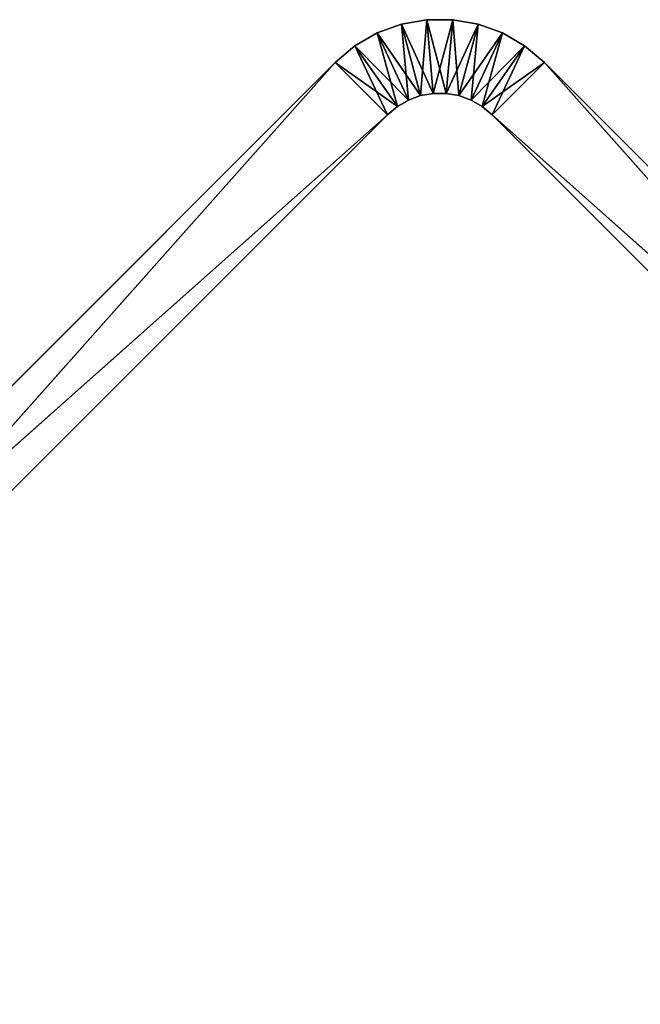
# Model space of a CAD drawing. Extents: x 0 to 13.4, y 0.1 to 1.5.
# Tile 22 of 27: x 7.6 to 8.4, y 0.1 to 1.5. Entities that reach past the tile are written whole.
import ezdxf

# ---------------------------------------------------------------- set-up
doc = ezdxf.new("R2010")
doc.units = 0
doc.header["$LTSCALE"] = 2.54
doc.layers.get('0').update_dxf_attribs({"color": 13, "linetype": 'CONTINUOUS'})

# ---------------------------------------------------------------- blocks, each defined once
blk = doc.blocks.new('MYDELNICZKA_VIW_STL')
at = {"color": 0}
for p, q in [((8.08, 1.466, 8.5), (8.0472, 1.4541, 8.5)), ((8.0472, 1.4541), (8.08, 1.466)), ((8.0472, 1.4541), (8.08, 1.466)), ((8.0472, 1.4541), (8.08, 1.466, 8.5)), ((8.0472, 1.4541), (8.08, 1.466, 8.5)), ((8.08, 1.466, 8.5), (8.0472, 1.4541, 8.5)), ((8.1143, 1.472, 8.5), (8.08, 1.466, 8.5)), ((8.08, 1.466), (8.1143, 1.472)), ((8.08, 1.466), (8.1143, 1.472)), ((8.08, 1.466), (8.1143, 1.472, 8.5)), ((8.08, 1.466), (8.1143, 1.472, 8.5)), ((8.1143, 1.472, 8.5), (8.08, 1.466, 8.5)), ((8.08, 1.466, 8.5), (8.1058, 1.3694, 8.5)), ((8.08, 1.466, 8.5), (8.1058, 1.3694, 8.5)), ((8.08, 1.466, 8.5), (8.0895, 1.3634, 8.5)), ((8.08, 1.466, 8.5), (8.0895, 1.3634, 8.5)), ((8.08, 1.466), (8.1058, 1.3694)), ((8.08, 1.466), (8.1058, 1.3694)), ((8.08, 1.466), (8.123, 1.3724)), ((8.08, 1.466), (8.123, 1.3724)), ((8.08, 1.466), (8.08, 1.466, 8.5)), ((8.08, 1.466), (8.08, 1.466, 8.5)), ((8.1143, 1.472, 8.5), (8.1058, 1.3694, 8.5)), ((8.1143, 1.472, 8.5), (8.1058, 1.3694, 8.5)), ((8.1492, 1.472, 8.5), (8.1143, 1.472, 8.5)), ((8.1143, 1.472, 8.5), (8.123, 1.3724, 8.5)), ((8.1143, 1.472, 8.5), (8.123, 1.3724, 8.5)), ((8.1143, 1.472), (8.123, 1.3724)), ((8.1143, 1.472), (8.123, 1.3724)), ((8.1143, 1.472), (8.1404, 1.3724)), ((8.1143, 1.472), (8.1404, 1.3724)), ((8.1143, 1.472), (8.1492, 1.472)), ((8.1143, 1.472), (8.1492, 1.472)), ((8.1143, 1.472), (8.1492, 1.472, 8.5)), ((8.1143, 1.472), (8.1492, 1.472, 8.5)), ((8.1143, 1.472), (8.1143, 1.472, 8.5)), ((8.1492, 1.472, 8.5), (8.1143, 1.472, 8.5)), ((8.1143, 1.472), (8.1143, 1.472, 8.5)), ((8.1492, 1.472, 8.5), (8.123, 1.3724, 8.5)), ((8.1492, 1.472, 8.5), (8.123, 1.3724, 8.5)), ((8.1492, 1.472, 8.5), (8.1404, 1.3724, 8.5)), ((8.1492, 1.472, 8.5), (8.1404, 1.3724, 8.5)), ((8.1492, 1.472), (8.1404, 1.3724)), ((8.1492, 1.472), (8.1404, 1.3724)), ((8.1835, 1.466, 8.5), (8.1404, 1.3724, 8.5)), ((8.1835, 1.466, 8.5), (8.1404, 1.3724, 8.5)), ((8.1835, 1.466, 8.5), (8.1492, 1.472, 8.5)), ((8.1492, 1.472), (8.1576, 1.3694)), ((8.1492, 1.472), (8.1576, 1.3694)), ((8.1492, 1.472), (8.1835, 1.466)), ((8.1492, 1.472), (8.1835, 1.466)), ((8.1492, 1.472), (8.1835, 1.466, 8.5)), ((8.1492, 1.472), (8.1835, 1.466, 8.5)), ((8.1492, 1.472), (8.1492, 1.472, 8.5)), ((8.1835, 1.466, 8.5), (8.1492, 1.472, 8.5)), ((8.1492, 1.472), (8.1492, 1.472, 8.5)), ((8.1835, 1.466, 8.5), (8.1576, 1.3694, 8.5)), ((8.1835, 1.466, 8.5), (8.1576, 1.3694, 8.5)), ((8.1835, 1.466), (8.1576, 1.3694)), ((8.1835, 1.466), (8.1576, 1.3694)), ((8.1835, 1.466), (8.174, 1.3634)), ((8.1835, 1.466), (8.174, 1.3634)), ((8.2163, 1.4541, 8.5), (8.1835, 1.466, 8.5)), ((8.1835, 1.466), (8.2163, 1.4541)), ((8.1835, 1.466), (8.2163, 1.4541)), ((8.1835, 1.466), (8.2163, 1.4541, 8.5)), ((8.1835, 1.466), (8.2163, 1.4541, 8.5)), ((8.1835, 1.466), (8.1835, 1.466, 8.5)), ((8.2163, 1.4541, 8.5), (8.1835, 1.466, 8.5)), ((8.1835, 1.466), (8.1835, 1.466, 8.5)), ((8.0472, 1.4541, 8.5), (8.017, 1.4366, 8.5)), ((8.017, 1.4366), (8.0472, 1.4541)), ((8.017, 1.4366), (8.0472, 1.4541)), ((8.017, 1.4366), (8.0472, 1.4541, 8.5)), ((8.017, 1.4366), (8.0472, 1.4541, 8.5)), ((8.0472, 1.4541, 8.5), (8.017, 1.4366, 8.5)), ((8.0472, 1.4541, 8.5), (8.0895, 1.3634, 8.5)), ((8.0472, 1.4541, 8.5), (8.0895, 1.3634, 8.5)), ((8.0472, 1.4541, 8.5), (8.0744, 1.3547, 8.5)), ((8.0472, 1.4541, 8.5), (8.0744, 1.3547, 8.5)), ((8.0472, 1.4541), (8.0895, 1.3634)), ((8.0472, 1.4541), (8.0895, 1.3634)), ((8.0472, 1.4541), (8.1058, 1.3694)), ((8.0472, 1.4541), (8.1058, 1.3694)), ((8.0472, 1.4541), (8.0472, 1.4541, 8.5)), ((8.0472, 1.4541), (8.0472, 1.4541, 8.5)), ((8.2163, 1.4541, 8.5), (8.1576, 1.3694, 8.5)), ((8.2163, 1.4541, 8.5), (8.1576, 1.3694, 8.5)), ((8.2163, 1.4541, 8.5), (8.174, 1.3634, 8.5)), ((8.2163, 1.4541, 8.5), (8.174, 1.3634, 8.5)), ((8.2163, 1.4541), (8.174, 1.3634)), ((8.2163, 1.4541), (8.174, 1.3634)), ((8.2163, 1.4541), (8.1891, 1.3547)), ((8.2163, 1.4541), (8.1891, 1.3547)), ((8.2464, 1.4366, 8.5), (8.2163, 1.4541, 8.5)), ((8.2163, 1.4541), (8.2464, 1.4366)), ((8.2163, 1.4541), (8.2464, 1.4366)), ((8.2163, 1.4541), (8.2464, 1.4366, 8.5)), ((8.2163, 1.4541), (8.2464, 1.4366, 8.5)), ((8.2163, 1.4541), (8.2163, 1.4541, 8.5)), ((8.2464, 1.4366, 8.5), (8.2163, 1.4541, 8.5)), ((8.2163, 1.4541), (8.2163, 1.4541, 8.5)), ((8.017, 1.4366, 8.5), (7.9903, 1.4142, 8.5)), ((7.9903, 1.4142), (8.017, 1.4366)), ((7.9903, 1.4142), (8.017, 1.4366)), ((7.9903, 1.4142), (8.017, 1.4366, 8.5)), ((7.9903, 1.4142), (8.017, 1.4366, 8.5)), ((8.017, 1.4366, 8.5), (7.9903, 1.4142, 8.5)), ((8.017, 1.4366, 8.5), (8.0744, 1.3547, 8.5)), ((8.017, 1.4366, 8.5), (8.0744, 1.3547, 8.5)), ((8.017, 1.4366, 8.5), (8.061, 1.3435, 8.5)), ((8.017, 1.4366, 8.5), (8.061, 1.3435, 8.5)), ((8.017, 1.4366), (8.0744, 1.3547)), ((8.017, 1.4366), (8.0744, 1.3547)), ((8.017, 1.4366), (8.0895, 1.3634)), ((8.017, 1.4366), (8.0895, 1.3634)), ((8.017, 1.4366), (8.017, 1.4366, 8.5)), ((8.017, 1.4366), (8.017, 1.4366, 8.5)), ((8.2464, 1.4366, 8.5), (8.174, 1.3634, 8.5)), ((8.2464, 1.4366, 8.5), (8.174, 1.3634, 8.5)), ((8.2464, 1.4366, 8.5), (8.1891, 1.3547, 8.5)), ((8.2464, 1.4366, 8.5), (8.1891, 1.3547, 8.5)), ((8.2464, 1.4366), (8.1891, 1.3547)), ((8.2464, 1.4366), (8.1891, 1.3547)), ((8.2464, 1.4366), (8.2024, 1.3435)), ((8.2464, 1.4366), (8.2024, 1.3435)), ((8.2731, 1.4142, 8.5), (8.2464, 1.4366, 8.5)), ((8.2464, 1.4366), (8.2731, 1.4142)), ((8.2464, 1.4366), (8.2731, 1.4142)), ((8.2464, 1.4366), (8.2731, 1.4142, 8.5)), ((8.2464, 1.4366), (8.2731, 1.4142, 8.5)), ((8.2464, 1.4366), (8.2464, 1.4366, 8.5)), ((8.2731, 1.4142, 8.5), (8.2464, 1.4366, 8.5)), ((8.2464, 1.4366), (8.2464, 1.4366, 8.5)), ((7.9903, 1.4142, 8.5), (6.7882, 0.2121, 8.5)), ((6.7882, 0.2121), (7.9903, 1.4142)), ((7.9903, 1.4142, 8.5), (6.7882, 0.2121, 8.5)), ((7.9903, 1.4142, 8.5), (6.7882, 0.2121)), ((7.9903, 1.4142, 8.5), (6.7882, 0.2121)), ((6.7882, 0.2121), (7.9903, 1.4142)), ((7.9903, 1.4142), (6.8589, 0.1414)), ((7.9903, 1.4142), (6.8589, 0.1414)), ((7.9903, 1.4142, 8.5), (8.061, 1.3435, 8.5)), ((7.9903, 1.4142, 8.5), (8.061, 1.3435, 8.5)), ((8.061, 1.3435), (7.9903, 1.4142)), ((7.9903, 1.4142), (8.0744, 1.3547)), ((7.9903, 1.4142), (8.0744, 1.3547)), ((8.061, 1.3435), (7.9903, 1.4142)), ((7.9903, 1.4142), (7.9903, 1.4142, 8.5)), ((7.9903, 1.4142), (7.9903, 1.4142, 8.5)), ((8.2731, 1.4142, 8.5), (8.1891, 1.3547, 8.5)), ((8.2731, 1.4142, 8.5), (8.1891, 1.3547, 8.5)), ((8.2731, 1.4142, 8.5), (8.2024, 1.3435, 8.5)), ((8.2731, 1.4142, 8.5), (8.2024, 1.3435, 8.5)), ((8.2731, 1.4142), (8.2024, 1.3435)), ((8.2731, 1.4142), (8.2024, 1.3435)), ((9.4752, 0.2121, 8.5), (8.2731, 1.4142, 8.5)), ((8.2731, 1.4142, 8.5), (9.4045, 0.1414, 8.5)), ((8.2731, 1.4142, 8.5), (9.4045, 0.1414, 8.5)), ((8.2731, 1.4142), (9.4752, 0.2121)), ((9.4752, 0.2121, 8.5), (8.2731, 1.4142, 8.5)), ((9.4752, 0.2121, 8.5), (8.2731, 1.4142)), ((8.2731, 1.4142), (8.2731, 1.4142, 8.5)), ((9.4752, 0.2121, 8.5), (8.2731, 1.4142)), ((8.2731, 1.4142), (9.4752, 0.2121)), ((8.2731, 1.4142), (8.2731, 1.4142, 8.5)), ((8.1058, 1.3694, 8.5), (8.123, 1.3724, 8.5)), ((8.123, 1.3724), (8.1058, 1.3694)), ((8.1058, 1.3694), (8.123, 1.3724, 8.5)), ((8.1058, 1.3694, 8.5), (8.123, 1.3724, 8.5)), ((8.1058, 1.3694), (8.123, 1.3724, 8.5)), ((8.123, 1.3724), (8.1058, 1.3694)), ((8.123, 1.3724, 8.5), (8.1404, 1.3724, 8.5)), ((8.1404, 1.3724), (8.123, 1.3724)), ((8.123, 1.3724), (8.123, 1.3724, 8.5)), ((8.123, 1.3724), (8.123, 1.3724, 8.5)), ((8.123, 1.3724), (8.1404, 1.3724, 8.5)), ((8.123, 1.3724, 8.5), (8.1404, 1.3724, 8.5)), ((8.123, 1.3724), (8.1404, 1.3724, 8.5)), ((8.1404, 1.3724), (8.123, 1.3724)), ((8.1404, 1.3724, 8.5), (8.1576, 1.3694, 8.5)), ((8.1576, 1.3694), (8.1404, 1.3724)), ((8.1404, 1.3724), (8.1404, 1.3724, 8.5)), ((8.1404, 1.3724), (8.1404, 1.3724, 8.5)), ((8.1404, 1.3724), (8.1576, 1.3694, 8.5)), ((8.1404, 1.3724, 8.5), (8.1576, 1.3694, 8.5)), ((8.1404, 1.3724), (8.1576, 1.3694, 8.5)), ((8.1576, 1.3694), (8.1404, 1.3724)), ((8.0744, 1.3547, 8.5), (8.0895, 1.3634, 8.5)), ((8.0895, 1.3634), (8.0744, 1.3547)), ((8.0744, 1.3547), (8.0895, 1.3634, 8.5)), ((8.0744, 1.3547, 8.5), (8.0895, 1.3634, 8.5)), ((8.0744, 1.3547), (8.0895, 1.3634, 8.5)), ((8.0895, 1.3634), (8.0744, 1.3547)), ((8.0895, 1.3634, 8.5), (8.1058, 1.3694, 8.5)), ((8.1058, 1.3694), (8.0895, 1.3634)), ((8.0895, 1.3634), (8.1058, 1.3694, 8.5)), ((8.0895, 1.3634, 8.5), (8.1058, 1.3694, 8.5)), ((8.0895, 1.3634), (8.1058, 1.3694, 8.5)), ((8.1058, 1.3694), (8.0895, 1.3634)), ((8.0895, 1.3634), (8.0895, 1.3634, 8.5)), ((8.0895, 1.3634), (8.0895, 1.3634, 8.5)), ((8.1058, 1.3694), (8.1058, 1.3694, 8.5)), ((8.1058, 1.3694), (8.1058, 1.3694, 8.5)), ((8.1576, 1.3694, 8.5), (8.174, 1.3634, 8.5)), ((8.174, 1.3634), (8.1576, 1.3694)), ((8.1576, 1.3694), (8.1576, 1.3694, 8.5)), ((8.1576, 1.3694), (8.1576, 1.3694, 8.5)), ((8.1576, 1.3694), (8.174, 1.3634, 8.5)), ((8.1576, 1.3694, 8.5), (8.174, 1.3634, 8.5)), ((8.1576, 1.3694), (8.174, 1.3634, 8.5)), ((8.174, 1.3634), (8.1576, 1.3694)), ((8.174, 1.3634, 8.5), (8.1891, 1.3547, 8.5)), ((8.1891, 1.3547), (8.174, 1.3634)), ((8.174, 1.3634), (8.174, 1.3634, 8.5)), ((8.174, 1.3634), (8.174, 1.3634, 8.5)), ((8.174, 1.3634), (8.1891, 1.3547, 8.5)), ((8.174, 1.3634, 8.5), (8.1891, 1.3547, 8.5)), ((8.174, 1.3634), (8.1891, 1.3547, 8.5)), ((8.1891, 1.3547), (8.174, 1.3634)), ((8.061, 1.3435, 8.5), (8.0744, 1.3547, 8.5)), ((8.0744, 1.3547), (8.061, 1.3435)), ((8.061, 1.3435), (8.0744, 1.3547, 8.5)), ((8.061, 1.3435, 8.5), (8.0744, 1.3547, 8.5)), ((8.061, 1.3435), (8.0744, 1.3547, 8.5)), ((8.0744, 1.3547), (8.061, 1.3435)), ((8.0744, 1.3547), (8.0744, 1.3547, 8.5)), ((8.0744, 1.3547), (8.0744, 1.3547, 8.5)), ((8.1891, 1.3547, 8.5), (8.2024, 1.3435, 8.5)), ((8.2024, 1.3435), (8.1891, 1.3547)), ((8.1891, 1.3547), (8.1891, 1.3547, 8.5)), ((8.1891, 1.3547), (8.1891, 1.3547, 8.5)), ((8.1891, 1.3547), (8.2024, 1.3435, 8.5)), ((8.1891, 1.3547, 8.5), (8.2024, 1.3435, 8.5)), ((8.1891, 1.3547), (8.2024, 1.3435, 8.5)), ((8.2024, 1.3435), (8.1891, 1.3547)), ((6.7882, 0.2121, 8.5), (8.061, 1.3435, 8.5)), ((6.7882, 0.2121, 8.5), (8.061, 1.3435, 8.5)), ((6.8589, 0.1414, 8.5), (8.061, 1.3435, 8.5)), ((8.061, 1.3435), (6.8589, 0.1414)), ((6.8589, 0.1414, 8.5), (8.061, 1.3435, 8.5)), ((6.8589, 0.1414, 8.5), (8.061, 1.3435)), ((6.8589, 0.1414, 8.5), (8.061, 1.3435)), ((8.061, 1.3435), (6.8589, 0.1414)), ((8.061, 1.3435), (8.061, 1.3435, 8.5)), ((8.061, 1.3435), (8.061, 1.3435, 8.5)), ((8.2024, 1.3435, 8.5), (9.4045, 0.1414, 8.5)), ((9.4752, 0.2121), (8.2024, 1.3435)), ((9.4752, 0.2121), (8.2024, 1.3435)), ((9.4045, 0.1414), (8.2024, 1.3435)), ((8.2024, 1.3435), (8.2024, 1.3435, 8.5)), ((8.2024, 1.3435, 8.5), (9.4045, 0.1414, 8.5)), ((8.2024, 1.3435, 8.5), (9.4045, 0.1414)), ((8.2024, 1.3435, 8.5), (9.4045, 0.1414)), ((8.2024, 1.3435), (8.2024, 1.3435, 8.5)), ((9.4045, 0.1414), (8.2024, 1.3435))]:
    blk.add_line(p, q, dxfattribs=at)
mesh = blk.add_polyface(dxfattribs=at)
corners = [(8.0895, 1.3634, 8.5), (8.08, 1.466, 8.5), (8.0472, 1.4541, 8.5)]
mesh.append_faces([[corners[k] for k in face] for face in [(0, 1, 2)]], dxfattribs={"color": 0})
mesh = blk.add_polyface(dxfattribs=at)
corners = [(8.1058, 1.3694), (8.0472, 1.4541), (8.08, 1.466)]
mesh.append_faces([[corners[k] for k in face] for face in [(0, 1, 2)]], dxfattribs={"color": 0})
mesh = blk.add_polyface(dxfattribs=at)
corners = [(8.08, 1.466, 8.5), (8.08, 1.466), (8.0472, 1.4541)]
mesh.append_faces([[corners[k] for k in face] for face in [(0, 1, 2)]], dxfattribs={"color": 0})
mesh = blk.add_polyface(dxfattribs=at)
corners = [(8.08, 1.466, 8.5), (8.0472, 1.4541), (8.0472, 1.4541, 8.5)]
mesh.append_faces([[corners[k] for k in face] for face in [(0, 1, 2)]], dxfattribs={"color": 0})
mesh = blk.add_polyface(dxfattribs=at)
corners = [(8.1143, 1.472, 8.5), (8.08, 1.466, 8.5), (8.1058, 1.3694, 8.5)]
mesh.append_faces([[corners[k] for k in face] for face in [(0, 1, 2)]], dxfattribs={"color": 0})
mesh = blk.add_polyface(dxfattribs=at)
corners = [(8.123, 1.3724), (8.08, 1.466), (8.1143, 1.472)]
mesh.append_faces([[corners[k] for k in face] for face in [(0, 1, 2)]], dxfattribs={"color": 0})
mesh = blk.add_polyface(dxfattribs=at)
corners = [(8.1143, 1.472, 8.5), (8.1143, 1.472), (8.08, 1.466)]
mesh.append_faces([[corners[k] for k in face] for face in [(0, 1, 2)]], dxfattribs={"color": 0})
mesh = blk.add_polyface(dxfattribs=at)
corners = [(8.1143, 1.472, 8.5), (8.08, 1.466), (8.08, 1.466, 8.5)]
mesh.append_faces([[corners[k] for k in face] for face in [(0, 1, 2)]], dxfattribs={"color": 0})
mesh = blk.add_polyface(dxfattribs=at)
corners = [(8.1058, 1.3694, 8.5), (8.08, 1.466, 8.5), (8.0895, 1.3634, 8.5)]
mesh.append_faces([[corners[k] for k in face] for face in [(0, 1, 2)]], dxfattribs={"color": 0})
mesh = blk.add_polyface(dxfattribs=at)
corners = [(8.123, 1.3724), (8.1058, 1.3694), (8.08, 1.466)]
mesh.append_faces([[corners[k] for k in face] for face in [(0, 1, 2)]], dxfattribs={"color": 0})
mesh = blk.add_polyface(dxfattribs=at)
corners = [(8.123, 1.3724, 8.5), (8.1143, 1.472, 8.5), (8.1058, 1.3694, 8.5)]
mesh.append_faces([[corners[k] for k in face] for face in [(0, 1, 2)]], dxfattribs={"color": 0})
mesh = blk.add_polyface(dxfattribs=at)
corners = [(8.1492, 1.472, 8.5), (8.1143, 1.472, 8.5), (8.123, 1.3724, 8.5)]
mesh.append_faces([[corners[k] for k in face] for face in [(0, 1, 2)]], dxfattribs={"color": 0})
mesh = blk.add_polyface(dxfattribs=at)
corners = [(8.1404, 1.3724), (8.123, 1.3724), (8.1143, 1.472)]
mesh.append_faces([[corners[k] for k in face] for face in [(0, 1, 2)]], dxfattribs={"color": 0})
mesh = blk.add_polyface(dxfattribs=at)
corners = [(8.1492, 1.472), (8.1404, 1.3724), (8.1143, 1.472)]
mesh.append_faces([[corners[k] for k in face] for face in [(0, 1, 2)]], dxfattribs={"color": 0})
mesh = blk.add_polyface(dxfattribs=at)
corners = [(8.1492, 1.472, 8.5), (8.1492, 1.472), (8.1143, 1.472)]
mesh.append_faces([[corners[k] for k in face] for face in [(0, 1, 2)]], dxfattribs={"color": 0})
mesh = blk.add_polyface(dxfattribs=at)
corners = [(8.1492, 1.472, 8.5), (8.1143, 1.472), (8.1143, 1.472, 8.5)]
mesh.append_faces([[corners[k] for k in face] for face in [(0, 1, 2)]], dxfattribs={"color": 0})
mesh = blk.add_polyface(dxfattribs=at)
corners = [(8.1492, 1.472, 8.5), (8.123, 1.3724, 8.5), (8.1404, 1.3724, 8.5)]
mesh.append_faces([[corners[k] for k in face] for face in [(0, 1, 2)]], dxfattribs={"color": 0})
mesh = blk.add_polyface(dxfattribs=at)
corners = [(8.1835, 1.466, 8.5), (8.1492, 1.472, 8.5), (8.1404, 1.3724, 8.5)]
mesh.append_faces([[corners[k] for k in face] for face in [(0, 1, 2)]], dxfattribs={"color": 0})
mesh = blk.add_polyface(dxfattribs=at)
corners = [(8.1576, 1.3694), (8.1404, 1.3724), (8.1492, 1.472)]
mesh.append_faces([[corners[k] for k in face] for face in [(0, 1, 2)]], dxfattribs={"color": 0})
mesh = blk.add_polyface(dxfattribs=at)
corners = [(8.1835, 1.466, 8.5), (8.1404, 1.3724, 8.5), (8.1576, 1.3694, 8.5)]
mesh.append_faces([[corners[k] for k in face] for face in [(0, 1, 2)]], dxfattribs={"color": 0})
mesh = blk.add_polyface(dxfattribs=at)
corners = [(8.1835, 1.466), (8.1576, 1.3694), (8.1492, 1.472)]
mesh.append_faces([[corners[k] for k in face] for face in [(0, 1, 2)]], dxfattribs={"color": 0})
mesh = blk.add_polyface(dxfattribs=at)
corners = [(8.1835, 1.466, 8.5), (8.1835, 1.466), (8.1492, 1.472)]
mesh.append_faces([[corners[k] for k in face] for face in [(0, 1, 2)]], dxfattribs={"color": 0})
mesh = blk.add_polyface(dxfattribs=at)
corners = [(8.1835, 1.466, 8.5), (8.1492, 1.472), (8.1492, 1.472, 8.5)]
mesh.append_faces([[corners[k] for k in face] for face in [(0, 1, 2)]], dxfattribs={"color": 0})
mesh = blk.add_polyface(dxfattribs=at)
corners = [(8.2163, 1.4541, 8.5), (8.1835, 1.466, 8.5), (8.1576, 1.3694, 8.5)]
mesh.append_faces([[corners[k] for k in face] for face in [(0, 1, 2)]], dxfattribs={"color": 0})
mesh = blk.add_polyface(dxfattribs=at)
corners = [(8.1835, 1.466), (8.174, 1.3634), (8.1576, 1.3694)]
mesh.append_faces([[corners[k] for k in face] for face in [(0, 1, 2)]], dxfattribs={"color": 0})
mesh = blk.add_polyface(dxfattribs=at)
corners = [(8.2163, 1.4541), (8.174, 1.3634), (8.1835, 1.466)]
mesh.append_faces([[corners[k] for k in face] for face in [(0, 1, 2)]], dxfattribs={"color": 0})
mesh = blk.add_polyface(dxfattribs=at)
corners = [(8.2163, 1.4541, 8.5), (8.2163, 1.4541), (8.1835, 1.466)]
mesh.append_faces([[corners[k] for k in face] for face in [(0, 1, 2)]], dxfattribs={"color": 0})
mesh = blk.add_polyface(dxfattribs=at)
corners = [(8.2163, 1.4541, 8.5), (8.1835, 1.466), (8.1835, 1.466, 8.5)]
mesh.append_faces([[corners[k] for k in face] for face in [(0, 1, 2)]], dxfattribs={"color": 0})
mesh = blk.add_polyface(dxfattribs=at)
corners = [(8.0744, 1.3547, 8.5), (8.0472, 1.4541, 8.5), (8.017, 1.4366, 8.5)]
mesh.append_faces([[corners[k] for k in face] for face in [(0, 1, 2)]], dxfattribs={"color": 0})
mesh = blk.add_polyface(dxfattribs=at)
corners = [(8.0895, 1.3634), (8.017, 1.4366), (8.0472, 1.4541)]
mesh.append_faces([[corners[k] for k in face] for face in [(0, 1, 2)]], dxfattribs={"color": 0})
mesh = blk.add_polyface(dxfattribs=at)
corners = [(8.0472, 1.4541, 8.5), (8.0472, 1.4541), (8.017, 1.4366)]
mesh.append_faces([[corners[k] for k in face] for face in [(0, 1, 2)]], dxfattribs={"color": 0})
mesh = blk.add_polyface(dxfattribs=at)
corners = [(8.0472, 1.4541, 8.5), (8.017, 1.4366), (8.017, 1.4366, 8.5)]
mesh.append_faces([[corners[k] for k in face] for face in [(0, 1, 2)]], dxfattribs={"color": 0})
mesh = blk.add_polyface(dxfattribs=at)
corners = [(8.0895, 1.3634, 8.5), (8.0472, 1.4541, 8.5), (8.0744, 1.3547, 8.5)]
mesh.append_faces([[corners[k] for k in face] for face in [(0, 1, 2)]], dxfattribs={"color": 0})
mesh = blk.add_polyface(dxfattribs=at)
corners = [(8.1058, 1.3694), (8.0895, 1.3634), (8.0472, 1.4541)]
mesh.append_faces([[corners[k] for k in face] for face in [(0, 1, 2)]], dxfattribs={"color": 0})
mesh = blk.add_polyface(dxfattribs=at)
corners = [(8.2163, 1.4541, 8.5), (8.1576, 1.3694, 8.5), (8.174, 1.3634, 8.5)]
mesh.append_faces([[corners[k] for k in face] for face in [(0, 1, 2)]], dxfattribs={"color": 0})
mesh = blk.add_polyface(dxfattribs=at)
corners = [(8.2464, 1.4366, 8.5), (8.2163, 1.4541, 8.5), (8.174, 1.3634, 8.5)]
mesh.append_faces([[corners[k] for k in face] for face in [(0, 1, 2)]], dxfattribs={"color": 0})
mesh = blk.add_polyface(dxfattribs=at)
corners = [(8.2163, 1.4541), (8.1891, 1.3547), (8.174, 1.3634)]
mesh.append_faces([[corners[k] for k in face] for face in [(0, 1, 2)]], dxfattribs={"color": 0})
mesh = blk.add_polyface(dxfattribs=at)
corners = [(8.2464, 1.4366), (8.1891, 1.3547), (8.2163, 1.4541)]
mesh.append_faces([[corners[k] for k in face] for face in [(0, 1, 2)]], dxfattribs={"color": 0})
mesh = blk.add_polyface(dxfattribs=at)
corners = [(8.2464, 1.4366, 8.5), (8.2464, 1.4366), (8.2163, 1.4541)]
mesh.append_faces([[corners[k] for k in face] for face in [(0, 1, 2)]], dxfattribs={"color": 0})
mesh = blk.add_polyface(dxfattribs=at)
corners = [(8.2464, 1.4366, 8.5), (8.2163, 1.4541), (8.2163, 1.4541, 8.5)]
mesh.append_faces([[corners[k] for k in face] for face in [(0, 1, 2)]], dxfattribs={"color": 0})
mesh = blk.add_polyface(dxfattribs=at)
corners = [(8.061, 1.3435, 8.5), (8.017, 1.4366, 8.5), (7.9903, 1.4142, 8.5)]
mesh.append_faces([[corners[k] for k in face] for face in [(0, 1, 2)]], dxfattribs={"color": 0})
mesh = blk.add_polyface(dxfattribs=at)
corners = [(8.0744, 1.3547), (7.9903, 1.4142), (8.017, 1.4366)]
mesh.append_faces([[corners[k] for k in face] for face in [(0, 1, 2)]], dxfattribs={"color": 0})
mesh = blk.add_polyface(dxfattribs=at)
corners = [(8.017, 1.4366, 8.5), (8.017, 1.4366), (7.9903, 1.4142)]
mesh.append_faces([[corners[k] for k in face] for face in [(0, 1, 2)]], dxfattribs={"color": 0})
mesh = blk.add_polyface(dxfattribs=at)
corners = [(8.017, 1.4366, 8.5), (7.9903, 1.4142), (7.9903, 1.4142, 8.5)]
mesh.append_faces([[corners[k] for k in face] for face in [(0, 1, 2)]], dxfattribs={"color": 0})
mesh = blk.add_polyface(dxfattribs=at)
corners = [(8.0744, 1.3547, 8.5), (8.017, 1.4366, 8.5), (8.061, 1.3435, 8.5)]
mesh.append_faces([[corners[k] for k in face] for face in [(0, 1, 2)]], dxfattribs={"color": 0})
mesh = blk.add_polyface(dxfattribs=at)
corners = [(8.0895, 1.3634), (8.0744, 1.3547), (8.017, 1.4366)]
mesh.append_faces([[corners[k] for k in face] for face in [(0, 1, 2)]], dxfattribs={"color": 0})
mesh = blk.add_polyface(dxfattribs=at)
corners = [(8.2464, 1.4366, 8.5), (8.174, 1.3634, 8.5), (8.1891, 1.3547, 8.5)]
mesh.append_faces([[corners[k] for k in face] for face in [(0, 1, 2)]], dxfattribs={"color": 0})
mesh = blk.add_polyface(dxfattribs=at)
corners = [(8.2731, 1.4142, 8.5), (8.2464, 1.4366, 8.5), (8.1891, 1.3547, 8.5)]
mesh.append_faces([[corners[k] for k in face] for face in [(0, 1, 2)]], dxfattribs={"color": 0})
mesh = blk.add_polyface(dxfattribs=at)
corners = [(8.2464, 1.4366), (8.2024, 1.3435), (8.1891, 1.3547)]
mesh.append_faces([[corners[k] for k in face] for face in [(0, 1, 2)]], dxfattribs={"color": 0})
mesh = blk.add_polyface(dxfattribs=at)
corners = [(8.2731, 1.4142), (8.2024, 1.3435), (8.2464, 1.4366)]
mesh.append_faces([[corners[k] for k in face] for face in [(0, 1, 2)]], dxfattribs={"color": 0})
mesh = blk.add_polyface(dxfattribs=at)
corners = [(8.2731, 1.4142, 8.5), (8.2731, 1.4142), (8.2464, 1.4366)]
mesh.append_faces([[corners[k] for k in face] for face in [(0, 1, 2)]], dxfattribs={"color": 0})
mesh = blk.add_polyface(dxfattribs=at)
corners = [(8.2731, 1.4142, 8.5), (8.2464, 1.4366), (8.2464, 1.4366, 8.5)]
mesh.append_faces([[corners[k] for k in face] for face in [(0, 1, 2)]], dxfattribs={"color": 0})
mesh = blk.add_polyface(dxfattribs=at)
corners = [(8.061, 1.3435, 8.5), (7.9903, 1.4142, 8.5), (6.7882, 0.2121, 8.5)]
mesh.append_faces([[corners[k] for k in face] for face in [(0, 1, 2)]], dxfattribs={"color": 0})
mesh = blk.add_polyface(dxfattribs=at)
corners = [(7.9903, 1.4142), (6.8589, 0.1414), (6.7882, 0.2121)]
mesh.append_faces([[corners[k] for k in face] for face in [(0, 1, 2)]], dxfattribs={"color": 0})
mesh = blk.add_polyface(dxfattribs=at)
corners = [(7.9903, 1.4142, 8.5), (6.7882, 0.2121), (6.7882, 0.2121, 8.5)]
mesh.append_faces([[corners[k] for k in face] for face in [(0, 1, 2)]], dxfattribs={"color": 0})
mesh = blk.add_polyface(dxfattribs=at)
corners = [(7.9903, 1.4142), (6.7882, 0.2121), (7.9903, 1.4142, 8.5)]
mesh.append_faces([[corners[k] for k in face] for face in [(0, 1, 2)]], dxfattribs={"color": 0})
mesh = blk.add_polyface(dxfattribs=at)
corners = [(8.061, 1.3435), (6.8589, 0.1414), (7.9903, 1.4142)]
mesh.append_faces([[corners[k] for k in face] for face in [(0, 1, 2)]], dxfattribs={"color": 0})
mesh = blk.add_polyface(dxfattribs=at)
corners = [(8.0744, 1.3547), (8.061, 1.3435), (7.9903, 1.4142)]
mesh.append_faces([[corners[k] for k in face] for face in [(0, 1, 2)]], dxfattribs={"color": 0})
mesh = blk.add_polyface(dxfattribs=at)
corners = [(8.2731, 1.4142, 8.5), (8.1891, 1.3547, 8.5), (8.2024, 1.3435, 8.5)]
mesh.append_faces([[corners[k] for k in face] for face in [(0, 1, 2)]], dxfattribs={"color": 0})
mesh = blk.add_polyface(dxfattribs=at)
corners = [(9.4045, 0.1414, 8.5), (8.2731, 1.4142, 8.5), (8.2024, 1.3435, 8.5)]
mesh.append_faces([[corners[k] for k in face] for face in [(0, 1, 2)]], dxfattribs={"color": 0})
mesh = blk.add_polyface(dxfattribs=at)
corners = [(9.4752, 0.2121), (8.2024, 1.3435), (8.2731, 1.4142)]
mesh.append_faces([[corners[k] for k in face] for face in [(0, 1, 2)]], dxfattribs={"color": 0})
mesh = blk.add_polyface(dxfattribs=at)
corners = [(9.4752, 0.2121, 8.5), (8.2731, 1.4142, 8.5), (9.4045, 0.1414, 8.5)]
mesh.append_faces([[corners[k] for k in face] for face in [(0, 1, 2)]], dxfattribs={"color": 0})
mesh = blk.add_polyface(dxfattribs=at)
corners = [(8.2731, 1.4142, 8.5), (9.4752, 0.2121, 8.5), (8.2731, 1.4142)]
mesh.append_faces([[corners[k] for k in face] for face in [(0, 1, 2)]], dxfattribs={"color": 0})
mesh = blk.add_polyface(dxfattribs=at)
corners = [(8.2731, 1.4142), (9.4752, 0.2121, 8.5), (9.4752, 0.2121)]
mesh.append_faces([[corners[k] for k in face] for face in [(0, 1, 2)]], dxfattribs={"color": 0})
mesh = blk.add_polyface(dxfattribs=at)
corners = [(8.1058, 1.3694, 8.5), (8.1058, 1.3694), (8.123, 1.3724, 8.5)]
mesh.append_faces([[corners[k] for k in face] for face in [(0, 1, 2)]], dxfattribs={"color": 0})
mesh = blk.add_polyface(dxfattribs=at)
corners = [(8.123, 1.3724, 8.5), (8.1058, 1.3694), (8.123, 1.3724)]
mesh.append_faces([[corners[k] for k in face] for face in [(0, 1, 2)]], dxfattribs={"color": 0})
mesh = blk.add_polyface(dxfattribs=at)
corners = [(8.123, 1.3724, 8.5), (8.123, 1.3724), (8.1404, 1.3724, 8.5)]
mesh.append_faces([[corners[k] for k in face] for face in [(0, 1, 2)]], dxfattribs={"color": 0})
mesh = blk.add_polyface(dxfattribs=at)
corners = [(8.1404, 1.3724, 8.5), (8.123, 1.3724), (8.1404, 1.3724)]
mesh.append_faces([[corners[k] for k in face] for face in [(0, 1, 2)]], dxfattribs={"color": 0})
mesh = blk.add_polyface(dxfattribs=at)
corners = [(8.1404, 1.3724, 8.5), (8.1404, 1.3724), (8.1576, 1.3694, 8.5)]
mesh.append_faces([[corners[k] for k in face] for face in [(0, 1, 2)]], dxfattribs={"color": 0})
mesh = blk.add_polyface(dxfattribs=at)
corners = [(8.1576, 1.3694, 8.5), (8.1404, 1.3724), (8.1576, 1.3694)]
mesh.append_faces([[corners[k] for k in face] for face in [(0, 1, 2)]], dxfattribs={"color": 0})
mesh = blk.add_polyface(dxfattribs=at)
corners = [(8.0744, 1.3547, 8.5), (8.0744, 1.3547), (8.0895, 1.3634, 8.5)]
mesh.append_faces([[corners[k] for k in face] for face in [(0, 1, 2)]], dxfattribs={"color": 0})
mesh = blk.add_polyface(dxfattribs=at)
corners = [(8.0895, 1.3634, 8.5), (8.0744, 1.3547), (8.0895, 1.3634)]
mesh.append_faces([[corners[k] for k in face] for face in [(0, 1, 2)]], dxfattribs={"color": 0})
mesh = blk.add_polyface(dxfattribs=at)
corners = [(8.0895, 1.3634, 8.5), (8.0895, 1.3634), (8.1058, 1.3694, 8.5)]
mesh.append_faces([[corners[k] for k in face] for face in [(0, 1, 2)]], dxfattribs={"color": 0})
mesh = blk.add_polyface(dxfattribs=at)
corners = [(8.1058, 1.3694, 8.5), (8.0895, 1.3634), (8.1058, 1.3694)]
mesh.append_faces([[corners[k] for k in face] for face in [(0, 1, 2)]], dxfattribs={"color": 0})
mesh = blk.add_polyface(dxfattribs=at)
corners = [(8.1576, 1.3694, 8.5), (8.1576, 1.3694), (8.174, 1.3634, 8.5)]
mesh.append_faces([[corners[k] for k in face] for face in [(0, 1, 2)]], dxfattribs={"color": 0})
mesh = blk.add_polyface(dxfattribs=at)
corners = [(8.174, 1.3634, 8.5), (8.1576, 1.3694), (8.174, 1.3634)]
mesh.append_faces([[corners[k] for k in face] for face in [(0, 1, 2)]], dxfattribs={"color": 0})
mesh = blk.add_polyface(dxfattribs=at)
corners = [(8.174, 1.3634, 8.5), (8.174, 1.3634), (8.1891, 1.3547, 8.5)]
mesh.append_faces([[corners[k] for k in face] for face in [(0, 1, 2)]], dxfattribs={"color": 0})
mesh = blk.add_polyface(dxfattribs=at)
corners = [(8.1891, 1.3547, 8.5), (8.174, 1.3634), (8.1891, 1.3547)]
mesh.append_faces([[corners[k] for k in face] for face in [(0, 1, 2)]], dxfattribs={"color": 0})
mesh = blk.add_polyface(dxfattribs=at)
corners = [(8.061, 1.3435, 8.5), (8.061, 1.3435), (8.0744, 1.3547, 8.5)]
mesh.append_faces([[corners[k] for k in face] for face in [(0, 1, 2)]], dxfattribs={"color": 0})
mesh = blk.add_polyface(dxfattribs=at)
corners = [(8.0744, 1.3547, 8.5), (8.061, 1.3435), (8.0744, 1.3547)]
mesh.append_faces([[corners[k] for k in face] for face in [(0, 1, 2)]], dxfattribs={"color": 0})
mesh = blk.add_polyface(dxfattribs=at)
corners = [(8.1891, 1.3547, 8.5), (8.1891, 1.3547), (8.2024, 1.3435, 8.5)]
mesh.append_faces([[corners[k] for k in face] for face in [(0, 1, 2)]], dxfattribs={"color": 0})
mesh = blk.add_polyface(dxfattribs=at)
corners = [(8.2024, 1.3435, 8.5), (8.1891, 1.3547), (8.2024, 1.3435)]
mesh.append_faces([[corners[k] for k in face] for face in [(0, 1, 2)]], dxfattribs={"color": 0})
mesh = blk.add_polyface(dxfattribs=at)
corners = [(8.061, 1.3435, 8.5), (6.7882, 0.2121, 8.5), (6.8589, 0.1414, 8.5)]
mesh.append_faces([[corners[k] for k in face] for face in [(0, 1, 2)]], dxfattribs={"color": 0})
mesh = blk.add_polyface(dxfattribs=at)
corners = [(8.061, 1.3435, 8.5), (6.8589, 0.1414, 8.5), (8.061, 1.3435)]
mesh.append_faces([[corners[k] for k in face] for face in [(0, 1, 2)]], dxfattribs={"color": 0})
mesh = blk.add_polyface(dxfattribs=at)
corners = [(8.061, 1.3435), (6.8589, 0.1414, 8.5), (6.8589, 0.1414)]
mesh.append_faces([[corners[k] for k in face] for face in [(0, 1, 2)]], dxfattribs={"color": 0})
mesh = blk.add_polyface(dxfattribs=at)
corners = [(9.4752, 0.2121), (9.4045, 0.1414), (8.2024, 1.3435)]
mesh.append_faces([[corners[k] for k in face] for face in [(0, 1, 2)]], dxfattribs={"color": 0})
mesh = blk.add_polyface(dxfattribs=at)
corners = [(8.2024, 1.3435, 8.5), (9.4045, 0.1414), (9.4045, 0.1414, 8.5)]
mesh.append_faces([[corners[k] for k in face] for face in [(0, 1, 2)]], dxfattribs={"color": 0})
mesh = blk.add_polyface(dxfattribs=at)
corners = [(8.2024, 1.3435), (9.4045, 0.1414), (8.2024, 1.3435, 8.5)]
mesh.append_faces([[corners[k] for k in face] for face in [(0, 1, 2)]], dxfattribs={"color": 0})

msp = doc.modelspace()

# ---------------------------------------------------------------- block references
at = {"color": 0}
msp.add_blockref('MYDELNICZKA_VIW_STL', (0, 0), dxfattribs=at)

doc.saveas('drawing.dxf')
